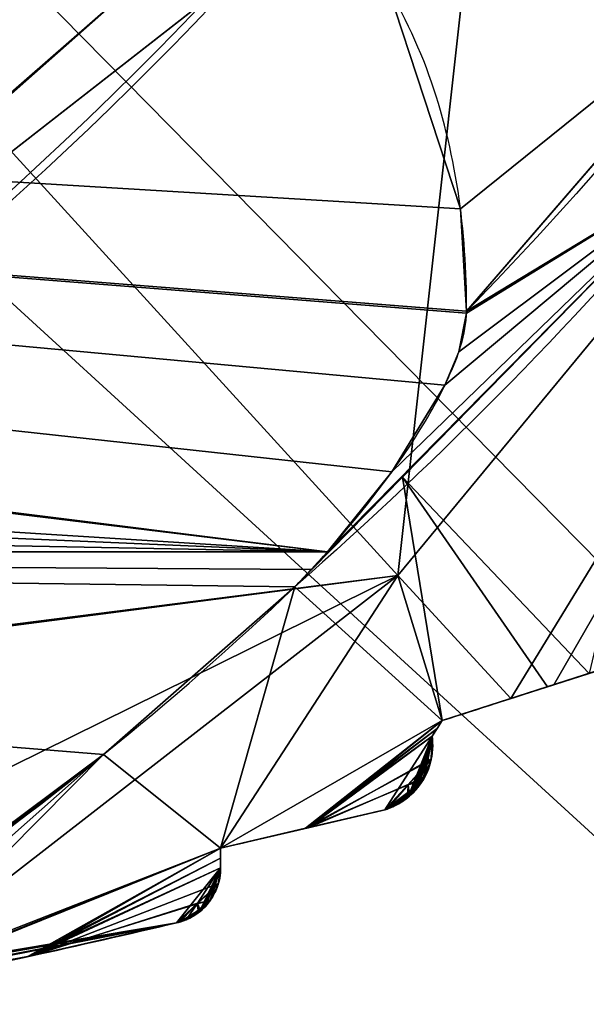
# Model space of a CAD drawing. Extents: x -256 to 256, y -221 to 221.
# Tile 26 of 47: x 84 to 104, y -121 to -87. Entities that reach past the tile are written whole.
import ezdxf

# ---------------------------------------------------------------- set-up
doc = ezdxf.new("R2010")
doc.units = 0
doc.header["$MEASUREMENT"] = 0
doc.layers.add('1', color=7, linetype='Continuous')

# ---------------------------------------------------------------- blocks, each defined once
blk = doc.blocks.new('UG_SURFACE_014')
at = {"layer": '1', "color": 253, "linetype": 'Continuous'}
for points in [[(101.027876, -74.460648, 489.638716), (82.970873, -90.423882, 489.638716), (97.484894, -106.329188, 424.287081)], [(97.484894, -106.329188, 424.287081), (122.789942, -75.708866, 424.287081), (101.027876, -74.460648, 489.638716)], [(122.789942, -75.708866, 424.287081), (97.484894, -106.329188, 424.287081), (101.431757, -110.619895, 390.913218)], [(101.431757, -110.619895, 390.913218), (102.936864, -110.136554, 386.324465), (122.789942, -75.708866, 424.287081)], [(122.789942, -75.708866, 424.287081), (102.936864, -110.136554, 386.324465), (106.060639, -109.1334, 374.185652)], [(97.484894, -106.329188, 424.287081), (82.970873, -90.423882, 489.638716), (65.154895, -110.434934, 481.980085)], [(65.154895, -110.434934, 481.980085), (65.101616, -110.536464, 481.805235), (97.484894, -106.329188, 424.287081)], [(72.642058, -118.596159, 446.164846), (97.484894, -106.329188, 424.287081), (65.101616, -110.536464, 481.805235)], [(72.642058, -118.596159, 446.164846), (78.811735, -120.814852, 424.285948), (97.484894, -106.329188, 424.287081)], [(97.484894, -106.329188, 424.287081), (78.811735, -120.814852, 424.285948), (91.303177, -115.838908, 407.585263)], [(99.037364, -111.388817, 398.213178), (97.484894, -106.329188, 424.287081), (91.303177, -115.838908, 407.585263)], [(99.037364, -111.388817, 398.213178), (101.431757, -110.619895, 390.913218), (97.484894, -106.329188, 424.287081)], [(91.303177, -115.838908, 407.585263), (94.354831, -115.125954, 399.474531), (99.037364, -111.388817, 398.213178)], [(94.354831, -115.125954, 399.474531), (98.859109, -111.661449, 397.661507), (99.037364, -111.388817, 398.213178)], [(94.354831, -115.125954, 399.474531), (98.682866, -111.930996, 397.107631), (98.859109, -111.661449, 397.661507)], [(98.65427, -112.724371, 393.242061), (98.682866, -111.930996, 397.107631), (94.354831, -115.125954, 399.474531)], [(94.354831, -115.125954, 399.474531), (97.849049, -113.615789, 392.234355), (98.65427, -112.724371, 393.242061)], [(98.427504, -113.351591, 390.974522), (98.65427, -112.724371, 393.242061), (97.849049, -113.615789, 392.234355)], [(97.83192, -113.891989, 390.834063), (98.427504, -113.351591, 390.974522), (97.849049, -113.615789, 392.234355)], [(98.248765, -113.636605, 390.270084), (98.427504, -113.351591, 390.974522), (97.83192, -113.891989, 390.834063)], [(94.354831, -115.125954, 399.474531), (97.034506, -114.499904, 391.226351), (97.849049, -113.615789, 392.234355)], [(97.83192, -113.891989, 390.834063), (97.849049, -113.615789, 392.234355), (97.034506, -114.499904, 391.226351)], [(98.095, -113.825545, 389.963001), (98.248765, -113.636605, 390.270084), (97.83192, -113.891989, 390.834063)], [(97.034506, -114.499904, 391.226351), (97.233348, -114.429228, 390.693635), (97.83192, -113.891989, 390.834063)], [(97.83192, -113.891989, 390.834063), (97.233348, -114.429228, 390.693635), (97.562611, -114.264287, 390.061468)], [(97.83192, -113.891989, 390.834063), (97.562611, -114.264287, 390.061468), (97.710215, -114.167593, 389.899373)], [(97.83192, -113.891989, 390.834063), (97.710215, -114.167593, 389.899373), (97.813055, -114.090286, 389.840037)], [(97.83192, -113.891989, 390.834063), (97.813055, -114.090286, 389.840037), (97.914308, -114.005014, 389.831185)], [(97.83192, -113.891989, 390.834063), (98.014534, -113.91028, 389.878303), (98.095, -113.825545, 389.963001)], [(97.914308, -114.005014, 389.831185), (98.014534, -113.91028, 389.878303), (97.83192, -113.891989, 390.834063)], [(91.303177, -115.838908, 407.585263), (78.811735, -120.814852, 424.285948), (78.875363, -120.837733, 424.060285)], [(78.875363, -120.837733, 424.060285), (84.752314, -119.585559, 412.66939), (91.303177, -115.838908, 407.585263)], [(91.303177, -116.185263, 406.023294), (91.303177, -115.838908, 407.585263), (84.752314, -119.585559, 412.66939)], [(91.303177, -116.524644, 404.460847), (91.303177, -116.185263, 406.023294), (84.752314, -119.585559, 412.66939)], [(91.22692, -117.066786, 402.180612), (91.303177, -116.524644, 404.460847), (84.752314, -119.585559, 412.66939)], [(84.752314, -119.585559, 412.66939), (90.494849, -117.758334, 401.5764), (91.22692, -117.066786, 402.180612)], [(90.928242, -117.679276, 400.327474), (91.22692, -117.066786, 402.180612), (90.494849, -117.758334, 401.5764)], [(84.752314, -119.585559, 412.66939), (89.757137, -118.444726, 400.972068), (90.494849, -117.758334, 401.5764)], [(90.494849, -117.758334, 401.5764), (89.757137, -118.444726, 400.972068), (89.886896, -118.411727, 400.649071)], [(90.571463, -117.982216, 400.188208), (90.494849, -117.758334, 401.5764), (89.886896, -118.411727, 400.649071)], [(90.571463, -117.982216, 400.188208), (90.928242, -117.679276, 400.327474), (90.494849, -117.758334, 401.5764)], [(90.731584, -117.910296, 399.934381), (90.928242, -117.679276, 400.327474), (90.571463, -117.982216, 400.188208)], [(89.886896, -118.411727, 400.649071), (90.213649, -118.284047, 400.048912), (90.571463, -117.982216, 400.188208)], [(90.571463, -117.982216, 400.188208), (90.213649, -118.284047, 400.048912), (90.361468, -118.202358, 399.893582)], [(90.571463, -117.982216, 400.188208), (90.361468, -118.202358, 399.893582), (90.46457, -118.134931, 399.836481)], [(90.571463, -117.982216, 400.188208), (90.46457, -118.134931, 399.836481), (90.556845, -118.066259, 399.826288)], [(90.556845, -118.066259, 399.826288), (90.641968, -117.994949, 399.856031), (90.571463, -117.982216, 400.188208)], [(90.571463, -117.982216, 400.188208), (90.641968, -117.994949, 399.856031), (90.731584, -117.910296, 399.934381)]]:
    blk.add_3dface(points, dxfattribs=at)
blk = doc.blocks.new('UG_SURFACE_070')
at = {"layer": '1', "color": 253, "linetype": 'Continuous'}
for points in [[(0, -105.498686, 134.352237), (95.029265, -105.498686, 134.352237), (94.467908, -106.117591, 134.537727)], [(93.892716, -106.724739, 134.711295), (87.213583, -112.574942, 135.973275), (0, -105.498686, 134.352237)], [(0, -105.498686, 134.352237), (94.467908, -106.117591, 134.537727), (93.892716, -106.724739, 134.711295)], [(0, -105.498686, 134.352237), (87.213583, -112.574942, 135.973275), (80.031738, -117.919713, 136.505216)]]:
    blk.add_3dface(points, dxfattribs=at)
blk = doc.blocks.new('UG_SURFACE_124')
at = {"layer": '1', "color": 253, "linetype": 'Continuous'}
for points in [[(94.266973, -115.146481, 170.234352), (97.034506, -114.499904, 177.871764), (97.034506, -114.499904, 391.226351), (94.354831, -115.125954, 399.474531)], [(94.354831, -115.125954, 399.474531), (91.303177, -115.838908, 407.585263), (94.266973, -115.146481, 170.234352)], [(91.303177, -115.838908, 407.585263), (91.303177, -115.838908, 162.675008), (94.266973, -115.146481, 170.234352)]]:
    blk.add_3dface(points, dxfattribs=at)
blk = doc.blocks.new('UG_SURFACE_132')
at = {"layer": '1', "color": 253, "linetype": 'Continuous'}
for points in [[(14.142135, 14.142135, 21.033864), (20, 0, 21.033864), (199.358091, -143.512398, 21.033864), (199.358091, 143.526331, 21.033864)], [(199.358091, -143.512398, 21.033864), (20, 0, 21.033864), (14.142135, -14.142135, 21.033864), (201.027796, -203.805283, 21.033864)], [(-199.358091, -143.512398, 21.033864), (201.027796, -203.805283, 21.033864), (0, -20, 21.033864), (-14.142135, -14.142135, 21.033864)], [(14.142135, -14.142135, 21.033864), (0, -20, 21.033864), (201.027796, -203.805283, 21.033864)]]:
    blk.add_3dface(points, dxfattribs=at)
blk = doc.blocks.new('UG_SURFACE_153')
at = {"layer": '1', "color": 253, "linetype": 'Continuous'}
for points in [[(90.576723, -118.050329, 170.136824), (91.303177, -116.524644, 285.097122), (89.757137, -118.444726, 285.018772)], [(89.757137, -118.444726, 285.018772), (91.303177, -116.524644, 285.097122), (90.556845, -118.066259, 399.826288)], [(90.641968, -117.994949, 399.856031), (90.556845, -118.066259, 399.826288), (91.303177, -116.524644, 285.097122)], [(91.303177, -116.524644, 285.097122), (90.576723, -118.050329, 170.136824), (90.659194, -117.979482, 170.101881)], [(91.303177, -116.524644, 285.097122), (90.731584, -117.910296, 399.934381), (90.641968, -117.994949, 399.856031)], [(91.303177, -116.524644, 285.097122), (90.659194, -117.979482, 170.101881), (90.769179, -117.871419, 169.992968)], [(90.928242, -117.679276, 400.327474), (90.731584, -117.910296, 399.934381), (91.303177, -116.524644, 285.097122)], [(91.303177, -116.524644, 285.097122), (90.769179, -117.871419, 169.992968), (90.946369, -117.653884, 169.618562)], [(91.22692, -117.066786, 402.180612), (90.928242, -117.679276, 400.327474), (91.303177, -116.524644, 285.097122)], [(90.946369, -117.653884, 169.618562), (91.215983, -117.103562, 168.050438), (91.303177, -116.524644, 285.097122)], [(91.215983, -117.103562, 168.050438), (91.303177, -116.524644, 165.733382), (91.303177, -116.524644, 285.097122)], [(91.303177, -116.524644, 285.097122), (91.303177, -116.524644, 404.460847), (91.22692, -117.066786, 402.180612)], [(89.757137, -118.444726, 285.018772), (90.475827, -118.126996, 170.133665), (90.576723, -118.050329, 170.136824)], [(90.556845, -118.066259, 399.826288), (90.46457, -118.134931, 399.836481), (89.757137, -118.444726, 285.018772)], [(90.378039, -118.192136, 170.08853), (90.475827, -118.126996, 170.133665), (89.757137, -118.444726, 285.018772)], [(89.757137, -118.444726, 285.018772), (90.46457, -118.134931, 399.836481), (90.361468, -118.202358, 399.893582)], [(90.222463, -118.279628, 169.942737), (90.378039, -118.192136, 170.08853), (89.757137, -118.444726, 285.018772)], [(89.757137, -118.444726, 285.018772), (90.361468, -118.202358, 399.893582), (90.213649, -118.284047, 400.048912)], [(89.757137, -118.444726, 285.018772), (90.094373, -118.338533, 169.762567), (90.222463, -118.279628, 169.942737)], [(90.213649, -118.284047, 400.048912), (89.886896, -118.411727, 400.649071), (89.757137, -118.444726, 285.018772)], [(89.821421, -118.429556, 169.221357), (90.094373, -118.338533, 169.762567), (89.757137, -118.444726, 285.018772)], [(89.886896, -118.411727, 400.649071), (89.757137, -118.444726, 400.972068), (89.757137, -118.444726, 285.018772)], [(89.757137, -118.444726, 285.018772), (89.757137, -118.444726, 169.06549), (89.821421, -118.429556, 169.221357)]]:
    blk.add_3dface(points, dxfattribs=at)
blk = doc.blocks.new('UG_SURFACE_163')
at = {"layer": '1', "color": 253, "linetype": 'Continuous'}
for points in [[(102.711111, -110.209048, 181.363791), (106.060639, -109.1334, 191.220194), (106.060639, -109.1334, 202.994466), (105.65985, -109.262109, 203.10308)], [(105.66026, -109.261975, 204.180583), (106.060639, -109.1334, 205.168664), (106.060639, -109.1334, 374.185652), (102.936864, -110.136554, 386.324465)], [(102.936864, -110.136554, 386.324465), (99.037364, -111.388817, 398.213178), (105.66026, -109.261975, 204.180583)], [(99.037364, -111.388817, 398.213178), (105.255932, -109.391816, 203.194275), (105.66026, -109.261975, 204.180583)], [(105.255932, -109.391816, 203.194275), (99.037364, -111.388817, 171.635643), (102.711111, -110.209048, 181.363791)], [(99.037364, -111.388817, 398.213178), (99.037364, -111.388817, 171.635643), (105.255932, -109.391816, 203.194275)], [(105.65985, -109.262109, 203.10308), (105.255932, -109.391816, 203.194275), (102.711111, -110.209048, 181.363791)]]:
    blk.add_3dface(points, dxfattribs=at)
blk = doc.blocks.new('UG_SURFACE_182')
at = {"layer": '1', "color": 253, "linetype": 'Continuous'}
for points in [[(40.045224, -126.794696, 304.564297), (40.768664, -126.719847, 278.416514), (89.757137, -118.444726, 285.018772)], [(89.757137, -118.444726, 285.018772), (40.404875, -126.757652, 309.075385), (40.045224, -126.794696, 304.564297)], [(45.513753, -126.195267, 337.193191), (40.404875, -126.757652, 309.075385), (89.757137, -118.444726, 285.018772)], [(89.757137, -118.444726, 285.018772), (40.768664, -126.719847, 278.416514), (45.952484, -126.143813, 252.040654)], [(89.757137, -118.444726, 285.018772), (57.569258, -124.59863, 373.926997), (45.513753, -126.195267, 337.193191)], [(84.553882, -119.629368, 157.12522), (89.757137, -118.444726, 169.06549), (45.952484, -126.143813, 252.040654)], [(45.952484, -126.143813, 252.040654), (89.757137, -118.444726, 169.06549), (89.757137, -118.444726, 285.018772)], [(89.757137, -118.444726, 285.018772), (60.834765, -124.100529, 382.256031), (57.569258, -124.59863, 373.926997)], [(89.757137, -118.444726, 400.972068), (84.752314, -119.585559, 412.66939), (60.834765, -124.100529, 382.256031)], [(60.834765, -124.100529, 382.256031), (89.757137, -118.444726, 285.018772), (89.757137, -118.444726, 400.972068)], [(84.553882, -119.629368, 157.12522), (45.952484, -126.143813, 252.040654), (77.741586, -121.068507, 145.410627)], [(84.752314, -119.585559, 412.66939), (78.875363, -120.837733, 424.060285), (60.834765, -124.100529, 382.256031)], [(77.741586, -121.068507, 145.410627), (78.825139, -120.84803, 145.410627), (84.553882, -119.629368, 157.12522)]]:
    blk.add_3dface(points, dxfattribs=at)
blk = doc.blocks.new('UG_SURFACE_209')
at = {"layer": '1', "color": 253, "linetype": 'Continuous'}
for points in [[(99.886507, -97.109288, 131.778926), (106.994249, -88.886298, 131.778926), (108.395644, -91.958664, 134.711295)], [(108.395644, -91.958664, 134.711295), (93.892716, -106.724739, 134.711295), (94.467908, -106.117591, 134.537727)], [(94.467908, -106.117591, 134.537727), (95.029265, -105.498686, 134.352237), (108.395644, -91.958664, 134.711295)], [(95.029265, -105.498686, 134.352237), (97.281687, -102.705896, 133.495599), (108.395644, -91.958664, 134.711295)], [(97.281687, -102.705896, 133.495599), (99.130653, -99.68809, 132.569939), (108.395644, -91.958664, 134.711295)], [(99.130653, -99.68809, 132.569939), (99.613287, -98.521285, 132.212028), (108.395644, -91.958664, 134.711295)], [(108.395644, -91.958664, 134.711295), (99.613287, -98.521285, 132.212028), (99.885508, -97.172655, 131.798357)], [(108.395644, -91.958664, 134.711295), (99.885508, -97.172655, 131.798357), (99.886507, -97.109288, 131.778926)]]:
    blk.add_3dface(points, dxfattribs=at)
blk = doc.blocks.new('UG_SURFACE_227')
at = {"layer": '1', "color": 253, "linetype": 'Continuous'}
for points in [[(98.859452, -111.66092, 172.141507), (99.037364, -111.388817, 398.213178), (98.859109, -111.661449, 397.661507)], [(98.859452, -111.66092, 172.141507), (99.037364, -111.388817, 171.635643), (99.037364, -111.388817, 398.213178)], [(98.859109, -111.661449, 397.661507), (98.682866, -111.930996, 397.107631), (98.682866, -111.930996, 172.648922), (98.859452, -111.66092, 172.141507)]]:
    blk.add_3dface(points, dxfattribs=at)
blk = doc.blocks.new('UG_SURFACE_249')
at = {"layer": '1', "color": 253, "linetype": 'Continuous'}
for points in [[(97.83534, -114.072345, 179.06557), (98.682866, -111.930996, 284.878284), (97.034506, -114.499904, 284.549057)], [(97.034506, -114.499904, 284.549057), (98.682866, -111.930996, 284.878284), (97.914308, -114.005014, 389.831185)], [(98.682866, -111.930996, 284.878284), (97.83534, -114.072345, 179.06557), (97.942255, -113.979705, 179.061547)], [(98.014534, -113.91028, 389.878303), (97.914308, -114.005014, 389.831185), (98.682866, -111.930996, 284.878284)], [(97.942255, -113.979705, 179.061547), (98.030195, -113.89444, 179.016486), (98.682866, -111.930996, 284.878284)], [(98.095, -113.825545, 389.963001), (98.014534, -113.91028, 389.878303), (98.682866, -111.930996, 284.878284)], [(98.682866, -111.930996, 284.878284), (98.030195, -113.89444, 179.016486), (98.153479, -113.758311, 178.876951)], [(98.248765, -113.636605, 390.270084), (98.095, -113.825545, 389.963001), (98.682866, -111.930996, 284.878284)], [(98.153479, -113.758311, 178.876951), (98.355845, -113.476932, 178.38183), (98.682866, -111.930996, 284.878284)], [(98.427504, -113.351591, 390.974522), (98.248765, -113.636605, 390.270084), (98.682866, -111.930996, 284.878284)], [(98.682866, -111.930996, 284.878284), (98.355845, -113.476932, 178.38183), (98.648168, -112.75284, 176.219866)], [(98.65427, -112.724371, 393.242061), (98.427504, -113.351591, 390.974522), (98.682866, -111.930996, 284.878284)], [(98.648168, -112.75284, 176.219866), (98.682866, -111.930996, 172.648922), (98.682866, -111.930996, 284.878284)], [(98.682866, -111.930996, 284.878284), (98.682866, -111.930996, 397.107631), (98.65427, -112.724371, 393.242061)], [(97.914308, -114.005014, 389.831185), (97.813055, -114.090286, 389.840037), (97.034506, -114.499904, 284.549057)], [(97.034506, -114.499904, 284.549057), (97.729288, -114.153914, 179.021984), (97.83534, -114.072345, 179.06557)], [(97.034506, -114.499904, 284.549057), (97.813055, -114.090286, 389.840037), (97.710215, -114.167593, 389.899373)], [(97.553581, -114.269704, 178.860694), (97.729288, -114.153914, 179.021984), (97.034506, -114.499904, 284.549057)], [(97.034506, -114.499904, 284.549057), (97.710215, -114.167593, 389.899373), (97.562611, -114.264287, 390.061468)], [(97.562611, -114.264287, 390.061468), (97.233348, -114.429228, 390.693635), (97.034506, -114.499904, 284.549057)], [(97.409129, -114.349201, 178.655997), (97.553581, -114.269704, 178.860694), (97.034506, -114.499904, 284.549057)], [(97.034506, -114.499904, 284.549057), (97.116917, -114.473037, 178.072855), (97.409129, -114.349201, 178.655997)], [(97.233348, -114.429228, 390.693635), (97.034506, -114.499904, 391.226351), (97.034506, -114.499904, 284.549057)], [(97.034506, -114.499904, 284.549057), (97.034506, -114.499904, 177.871764), (97.116917, -114.473037, 178.072855)]]:
    blk.add_3dface(points, dxfattribs=at)
blk = doc.blocks.new('UG_SURFACE_269')
at = {"layer": '1', "color": 253, "linetype": 'Continuous'}
blk.add_3dface([(-178.102449, 122.499682, -122.971885), (188.013703, 122.499682, -122.971885), (188.013703, -122.499682, -122.971885), (-178.102449, -122.499682, -122.971885)], dxfattribs=at)
blk = doc.blocks.new('UG_SURFACE_282')
at = {"layer": '1', "color": 253, "linetype": 'Continuous'}
for points in [[(0.001263, -101.801485, 592.362344), (91.675259, 44.262733, 592.362344), (69.192581, 74.67214, 592.362344)], [(0.001263, -101.801485, 592.362344), (101.506442, 7.744917, 592.362344), (91.675259, 44.262733, 592.362344)], [(101.506442, -7.744917, 592.362344), (101.506442, 7.744917, 592.362344), (0.001263, -101.801485, 592.362344)], [(101.506442, -7.744917, 592.362344), (0.001263, -101.801485, 592.362344), (37.161097, -94.776548, 592.362344)], [(37.161097, -94.776548, 592.362344), (69.192581, -74.67214, 592.362344), (91.675259, -44.262733, 592.362344), (101.506442, -7.744917, 592.362344)]]:
    blk.add_3dface(points, dxfattribs=at)
blk = doc.blocks.new('UG_SURFACE_286')
at = {"layer": '1', "color": 253, "linetype": 'Continuous'}
for points in [[(91.303177, -116.183288, 164.203733), (91.303177, -115.838908, 162.675008), (91.303177, -115.838908, 407.585263)], [(91.303177, -116.183288, 164.203733), (91.303177, -115.838908, 407.585263), (91.303177, -116.185263, 406.023294)], [(91.303177, -116.185263, 406.023294), (91.303177, -116.524644, 404.460847), (91.303177, -116.524644, 165.733382), (91.303177, -116.183288, 164.203733)]]:
    blk.add_3dface(points, dxfattribs=at)
blk = doc.blocks.new('UG_SURFACE_302')
at = {"layer": '1', "color": 253, "linetype": 'Continuous'}
blk.add_3dface([(73.453896, -80.630489, 490.155131), (39.38403, -101.713561, 490.155131), (61.527938, -109.072223, 490.155131), (90.783715, -86.259812, 490.155131)], dxfattribs=at)
blk = doc.blocks.new('UG_SURFACE_351')
at = {"layer": '1', "color": 253, "linetype": 'Continuous'}
for points in [[(61.527938, -109.072223, 490.155131), (61.510175, -109.396152, 489.638716), (88.938996, -85.147783, 489.638716)], [(88.938996, -85.147783, 489.638716), (90.260796, -86.66756, 490.155131), (61.527938, -109.072223, 490.155131)]]:
    blk.add_3dface(points, dxfattribs=at)
blk = doc.blocks.new('UG_SURFACE_382')
at = {"layer": '1', "color": 253, "linetype": 'Continuous'}
for points in [[(-94.460718, -82.425885, 127.27502), (-93.853258, -81.877261, 127.106741), (95.029265, -105.498686, 134.352237)], [(97.281687, -102.705896, 133.495599), (95.029265, -105.498686, 134.352237), (-93.853258, -81.877261, 127.106741)], [(99.675678, -93.540736, 130.684331), (99.886507, -97.109288, 131.778926), (-93.853258, -81.877261, 127.106741)], [(-93.853258, -81.877261, 127.106741), (93.853258, -81.877261, 127.106741), (97.140893, -85.805215, 128.311574), (99.675678, -93.540736, 130.684331)], [(99.130653, -99.68809, 132.569939), (97.281687, -102.705896, 133.495599), (-93.853258, -81.877261, 127.106741)], [(99.885508, -97.172655, 131.798357), (99.613287, -98.521285, 132.212028), (99.130653, -99.68809, 132.569939), (-93.853258, -81.877261, 127.106741)], [(-93.853258, -81.877261, 127.106741), (99.886507, -97.109288, 131.778926), (99.885508, -97.172655, 131.798357)], [(-99.641591, -93.282945, 130.605251), (-97.652614, -86.733513, 128.596321), (-94.460718, -82.425885, 127.27502), (95.029265, -105.498686, 134.352237)], [(95.029265, -105.498686, 134.352237), (-99.886507, -97.109288, 131.778926), (-99.641591, -93.282945, 130.605251)], [(95.029265, -105.498686, 134.352237), (-97.909898, -101.799332, 133.217528), (-99.697649, -98.251939, 132.129416), (-99.886507, -97.109288, 131.778926)], [(95.029265, -105.498686, 134.352237), (-95.029265, -105.498686, 134.352237), (-97.909898, -101.799332, 133.217528)]]:
    blk.add_3dface(points, dxfattribs=at)
blk = doc.blocks.new('UG_SURFACE_432')
at = {"layer": '1', "color": 253, "linetype": 'Continuous'}
for points in [[(110.543005, -84.780723, 131.778926), (99.675678, -93.540736, 130.684331), (97.140893, -85.805215, 128.311574)], [(110.543005, -84.780723, 131.778926), (99.886507, -97.109288, 131.778926), (99.675678, -93.540736, 130.684331)]]:
    blk.add_3dface(points, dxfattribs=at)
blk = doc.blocks.new('UG_SURFACE_449')
at = {"layer": '1', "color": 253, "linetype": 'Continuous'}
for points in [[(104.170404, -109.740421, 185.657948), (97.651415, -102.897838, 134.711295), (108.395644, -91.958664, 134.711295)], [(93.892716, -106.724739, 134.711295), (97.651415, -102.897838, 134.711295), (99.037364, -111.388817, 171.635643)], [(102.711111, -110.209048, 181.363791), (99.037364, -111.388817, 171.635643), (97.651415, -102.897838, 134.711295)], [(97.651415, -102.897838, 134.711295), (104.170404, -109.740421, 185.657948), (102.711111, -110.209048, 181.363791)], [(91.303177, -115.838908, 162.675008), (87.213583, -112.574942, 135.973275), (93.892716, -106.724739, 134.711295)], [(93.892716, -106.724739, 134.711295), (99.037364, -111.388817, 171.635643), (91.303177, -115.838908, 162.675008)], [(94.266973, -115.146481, 170.234352), (91.303177, -115.838908, 162.675008), (99.037364, -111.388817, 171.635643)], [(99.037364, -111.388817, 171.635643), (98.859452, -111.66092, 172.141507), (94.266973, -115.146481, 170.234352)], [(98.859452, -111.66092, 172.141507), (98.682866, -111.930996, 172.648922), (94.266973, -115.146481, 170.234352)], [(94.266973, -115.146481, 170.234352), (98.682866, -111.930996, 172.648922), (98.648168, -112.75284, 176.219866)], [(78.587219, -120.203316, 141.993612), (77.801213, -119.903512, 138.581678), (87.213583, -112.574942, 135.973275)], [(87.213583, -112.574942, 135.973275), (77.801213, -119.903512, 138.581678), (78.922793, -118.917204, 137.54335)], [(79.350725, -120.503567, 145.410627), (78.587219, -120.203316, 141.993612), (87.213583, -112.574942, 135.973275)], [(78.922793, -118.917204, 137.54335), (80.031738, -117.919713, 136.505216), (87.213583, -112.574942, 135.973275)], [(87.213583, -112.574942, 135.973275), (91.303177, -115.838908, 162.675008), (79.350725, -120.503567, 145.410627)], [(98.648168, -112.75284, 176.219866), (97.84539, -113.629445, 177.045763), (94.266973, -115.146481, 170.234352)], [(97.84539, -113.629445, 177.045763), (98.648168, -112.75284, 176.219866), (98.355845, -113.476932, 178.38183)], [(97.84539, -113.629445, 177.045763), (97.034506, -114.499904, 177.871764), (94.266973, -115.146481, 170.234352)], [(97.116917, -114.473037, 178.072855), (97.034506, -114.499904, 177.871764), (97.84539, -113.629445, 177.045763)], [(97.116917, -114.473037, 178.072855), (97.84539, -113.629445, 177.045763), (97.883463, -113.914058, 178.518906)], [(97.84539, -113.629445, 177.045763), (98.355845, -113.476932, 178.38183), (97.883463, -113.914058, 178.518906)], [(97.883463, -113.914058, 178.518906), (98.355845, -113.476932, 178.38183), (98.153479, -113.758311, 178.876951)], [(97.883463, -113.914058, 178.518906), (97.409129, -114.349201, 178.655997), (97.116917, -114.473037, 178.072855)], [(97.553581, -114.269704, 178.860694), (97.409129, -114.349201, 178.655997), (97.883463, -113.914058, 178.518906)], [(97.729288, -114.153914, 179.021984), (97.553581, -114.269704, 178.860694), (97.883463, -113.914058, 178.518906)], [(97.83534, -114.072345, 179.06557), (97.729288, -114.153914, 179.021984), (97.883463, -113.914058, 178.518906)], [(97.883463, -113.914058, 178.518906), (97.942255, -113.979705, 179.061547), (97.83534, -114.072345, 179.06557)], [(98.153479, -113.758311, 178.876951), (98.030195, -113.89444, 179.016486), (97.883463, -113.914058, 178.518906)], [(97.883463, -113.914058, 178.518906), (98.030195, -113.89444, 179.016486), (97.942255, -113.979705, 179.061547)], [(79.350725, -120.503567, 145.410627), (91.303177, -115.838908, 162.675008), (84.553882, -119.629368, 157.12522)], [(84.553882, -119.629368, 157.12522), (91.303177, -115.838908, 162.675008), (91.303177, -116.183288, 164.203733)], [(84.553882, -119.629368, 157.12522), (91.303177, -116.183288, 164.203733), (91.303177, -116.524644, 165.733382)], [(90.489089, -117.776483, 168.557942), (84.553882, -119.629368, 157.12522), (91.303177, -116.524644, 165.733382)], [(91.303177, -116.524644, 165.733382), (91.215983, -117.103562, 168.050438), (90.489089, -117.776483, 168.557942)], [(90.489089, -117.776483, 168.557942), (91.215983, -117.103562, 168.050438), (90.946369, -117.653884, 169.618562)], [(90.489089, -117.776483, 168.557942), (89.757137, -118.444726, 169.06549), (84.553882, -119.629368, 157.12522)], [(89.821421, -118.429556, 169.221357), (89.757137, -118.444726, 169.06549), (90.489089, -117.776483, 168.557942)], [(90.094373, -118.338533, 169.762567), (89.821421, -118.429556, 169.221357), (90.489089, -117.776483, 168.557942)], [(90.489089, -117.776483, 168.557942), (90.521023, -117.996976, 169.690564), (90.094373, -118.338533, 169.762567)], [(90.489089, -117.776483, 168.557942), (90.946369, -117.653884, 169.618562), (90.521023, -117.996976, 169.690564)], [(90.521023, -117.996976, 169.690564), (90.946369, -117.653884, 169.618562), (90.769179, -117.871419, 169.992968)], [(90.222463, -118.279628, 169.942737), (90.094373, -118.338533, 169.762567), (90.521023, -117.996976, 169.690564)], [(90.378039, -118.192136, 170.08853), (90.222463, -118.279628, 169.942737), (90.521023, -117.996976, 169.690564)], [(90.475827, -118.126996, 170.133665), (90.378039, -118.192136, 170.08853), (90.521023, -117.996976, 169.690564)], [(90.521023, -117.996976, 169.690564), (90.576723, -118.050329, 170.136824), (90.475827, -118.126996, 170.133665)], [(90.769179, -117.871419, 169.992968), (90.659194, -117.979482, 170.101881), (90.521023, -117.996976, 169.690564)], [(90.659194, -117.979482, 170.101881), (90.576723, -118.050329, 170.136824), (90.521023, -117.996976, 169.690564)], [(84.553882, -119.629368, 157.12522), (78.825139, -120.84803, 145.410627), (79.088122, -120.676085, 145.410627)], [(84.553882, -119.629368, 157.12522), (79.088122, -120.676085, 145.410627), (79.350725, -120.503567, 145.410627)]]:
    blk.add_3dface(points, dxfattribs=at)

msp = doc.modelspace()

# ---------------------------------------------------------------- linework, layer by layer
at = {"layer": '1', "color": 43, "linetype": 'Continuous'}
for p, q in [((-95.029, -105.499, 134.352), (95.029, -105.499, 134.352)), ((99.037, -111.389, 398.213), (99.037, -111.389, 171.636)), ((98.683, -111.931, 397.108), (98.683, -111.931, 172.649)), ((97.035, -114.5, 391.226), (97.035, -114.5, 177.872)), ((91.303, -115.839, 407.585), (91.303, -115.839, 162.675)), ((91.303, -116.525, 404.461), (91.303, -116.525, 165.733)), ((89.757, -118.445, 400.972), (89.757, -118.445, 169.065))]:
    msp.add_line(p, q, dxfattribs=at)
at = {"layer": '1', "color": 43, "linetype": 'Continuous', "extrusion": (0, 0, -1)}
for centre, radius, start, end in [((0, 0, -489.639), 125.503, 119.34774, 240.65226), ((0, 0, -131.779), 139.311, 210.78034, 224.19231), ((0, 0, -134.711), 142.148, 211.96016, 228.6598)]:
    msp.add_arc(centre, radius, start, end, dxfattribs=at)
at = {"layer": '1', "color": 43, "linetype": 'Continuous'}
for centre, radius, start, end in [((0, 0, 590.208), 104, 270, 358.48737), ((0, 0, 592.362), 101.801, 270.00071, 355.6368), ((0, 0, 490.155), 109.072, 270, 333.5), ((0, 0, 490.155), 125.23, 299.42746, 333.5)]:
    msp.add_arc(centre, radius, start, end, dxfattribs=at)
for points, knots in [([(99.887, -97.109, 131.779), (99.898, -94.316, 130.922), (99.519, -91.487, 130.054), (97.63, -86.244, 128.446), (96.061, -83.767, 127.687), (93.853, -81.877, 127.107)], [0, 0, 0, 0, 0.5, 0.5, 1, 1, 1, 1]), ([(95.029, -105.499, 134.352), (96.125, -104.261, 133.973), (97.156, -102.967, 133.576), (98.492, -100.902, 132.942), (98.903, -100.193, 132.725), (99.583, -98.704, 132.268), (99.883, -97.926, 132.03), (99.887, -97.109, 131.779)], [0, 0, 0, 0, 0.5, 0.5, 0.75, 0.75, 1, 1, 1, 1]), ([(97.035, -114.5, 177.872), (97.167, -114.459, 178.207), (97.311, -114.41, 178.545), (97.624, -114.23, 178.954), (97.76, -114.14, 179.079), (98.032, -113.902, 179.061), (98.134, -113.786, 178.926), (98.489, -113.33, 178.233), (98.542, -113.128, 177.515), (98.725, -112.52, 175.461), (98.721, -112.213, 174.055), (98.683, -111.931, 172.649)], [0, 0, 0, 0, 0.125, 0.125, 0.1875, 0.1875, 0.25, 0.25, 0.5, 0.5, 1, 1, 1, 1]), ([(98.683, -111.931, 397.108), (98.721, -112.219, 395.535), (98.723, -112.528, 393.962), (98.542, -113.127, 391.647), (98.492, -113.321, 390.844), (98.145, -113.772, 390.018), (98.049, -113.887, 389.842), (97.746, -114.153, 389.816), (97.606, -114.241, 389.987), (97.3, -114.414, 390.472), (97.163, -114.461, 390.851), (97.035, -114.5, 391.226)], [0, 0, 0, 0, 0.5, 0.5, 0.75, 0.75, 0.8125, 0.8125, 0.875, 0.875, 1, 1, 1, 1]), ([(91.303, -116.525, 404.461), (91.303, -116.755, 403.389), (91.278, -117.002, 402.312), (91.095, -117.41, 401.018), (91.05, -117.496, 400.763), (90.918, -117.699, 400.268), (90.845, -117.811, 399.997), (90.475, -118.147, 399.738), (90.236, -118.279, 399.99), (89.961, -118.395, 400.456), (89.854, -118.424, 400.714), (89.757, -118.445, 400.972)], [0, 0, 0, 0, 0.5, 0.5, 0.625, 0.625, 0.75, 0.75, 0.875, 0.875, 1, 1, 1, 1]), ([(89.757, -118.445, 169.065), (89.855, -118.423, 169.312), (89.963, -118.394, 169.556), (90.243, -118.275, 169.998), (90.472, -118.149, 170.218), (90.836, -117.82, 169.993), (90.914, -117.705, 169.738), (91.049, -117.499, 169.269), (91.094, -117.411, 169.025), (91.279, -116.998, 167.789), (91.303, -116.752, 166.758), (91.303, -116.525, 165.733)], [0, 0, 0, 0, 0.125, 0.125, 0.25, 0.25, 0.375, 0.375, 0.5, 0.5, 1, 1, 1, 1])]:
    msp.add_open_spline(points, degree=3, knots=knots, dxfattribs=at)
for points in [[(93.893, -106.725, 134.711), (94.28, -106.324, 134.599), (94.66, -105.916, 134.48), (95.029, -105.499, 134.352)], [(80.032, -117.92, 136.505), (84.98, -114.523, 136.35), (89.617, -110.797, 135.848), (93.893, -106.725, 134.711)], [(99.037, -111.389, 171.636), (101.604, -110.565, 178.075), (103.928, -109.818, 184.61), (106.061, -109.133, 191.22)], [(106.061, -109.133, 374.186), (104.223, -109.724, 382.357), (101.914, -110.465, 390.377), (99.037, -111.389, 398.213)], [(98.683, -111.931, 172.649), (98.8, -111.752, 172.31), (98.918, -111.571, 171.972), (99.037, -111.389, 171.636)], [(99.037, -111.389, 398.213), (98.918, -111.572, 397.846), (98.8, -111.752, 397.478), (98.683, -111.931, 397.108)], [(91.303, -115.839, 162.675), (93.349, -115.361, 167.687), (95.251, -114.917, 172.756), (97.035, -114.5, 177.872)], [(97.035, -114.5, 391.226), (95.367, -114.89, 396.769), (93.468, -115.333, 402.226), (91.303, -115.839, 407.585)], [(91.303, -115.839, 407.585), (91.303, -115.956, 407.065), (91.303, -116.186, 406.023), (91.303, -116.413, 404.982), (91.303, -116.525, 404.461)], [(91.303, -116.525, 165.733), (91.303, -116.411, 165.223), (91.303, -116.184, 164.204), (91.303, -115.954, 163.184), (91.303, -115.839, 162.675)], [(78.825, -120.848, 145.411), (82.835, -120.026, 153.139), (86.45, -119.221, 161.035), (89.757, -118.445, 169.065)], [(89.757, -118.445, 400.972), (86.694, -119.164, 408.867), (83.105, -119.97, 416.575), (78.875, -120.838, 424.06)]]:
    msp.add_open_spline(points, degree=3, dxfattribs=at)

# ---------------------------------------------------------------- block references
for name in ['UG_SURFACE_269', 'UG_SURFACE_132', 'UG_SURFACE_014', 'UG_SURFACE_351', 'UG_SURFACE_282', 'UG_SURFACE_432', 'UG_SURFACE_302', 'UG_SURFACE_449', 'UG_SURFACE_209', 'UG_SURFACE_382', 'UG_SURFACE_070', 'UG_SURFACE_163', 'UG_SURFACE_227', 'UG_SURFACE_249', 'UG_SURFACE_124', 'UG_SURFACE_286', 'UG_SURFACE_153', 'UG_SURFACE_182']:
    msp.add_blockref(name, (0, 0))

doc.saveas('drawing.dxf')
